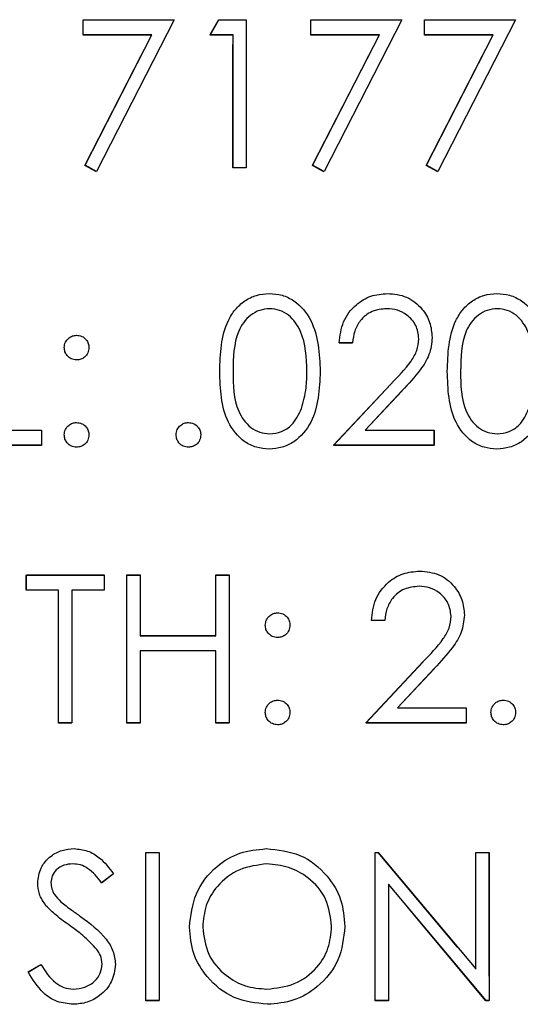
# Model space of a CAD drawing. Header units: inches. Extents: x 220 to 877, y 4 to 174.
# Tile 49 of 256: x 242.83 to 243.236, y 31.638 to 32.436. Entities that reach past the tile are written whole.
import ezdxf

# ---------------------------------------------------------------- set-up
doc = ezdxf.new("R2010")
doc.units = ezdxf.units.IN
doc.header["$LTSCALE"] = 0.5
doc.header["$MEASUREMENT"] = 0
doc.linetypes.add('HIDDEN', pattern=[0.225, 0.15, -0.075])
doc.layers.add('SID-M-H', color=4, linetype='HIDDEN')
doc.layers.add('SID-M-S', color=105, linetype='Continuous')

msp = doc.modelspace()

# ---------------------------------------------------------------- linework, layer by layer
at = {"layer": 'SID-M-H'}
for p, q in [((242.88149, 32.43633), (242.95534, 32.43633)), ((242.88149, 32.42403), (242.88149, 32.43633)), ((242.95534, 32.43633), (242.89226, 32.31326)), ((242.98457, 32.42403), (242.99161, 32.43633)), ((242.99161, 32.43633), (243.0138, 32.43633)), ((243.0138, 32.43633), (243.0138, 32.31633)), ((243.06611, 32.43633), (243.13996, 32.43633)), ((243.06611, 32.42403), (243.06611, 32.43633)), ((243.13996, 32.43633), (243.07688, 32.31326)), ((243.15842, 32.43633), (243.23226, 32.43633)), ((243.15842, 32.42403), (243.15842, 32.43633)), ((243.23226, 32.43633), (243.16919, 32.31326)), ((242.93712, 32.42403), (242.88149, 32.42403)), ((242.88296, 32.31838), (242.93712, 32.42403)), ((243.00303, 32.42403), (242.98457, 32.42403)), ((243.00303, 32.31633), (243.00303, 32.42403)), ((243.12173, 32.42403), (243.06611, 32.42403)), ((243.06758, 32.31838), (243.12173, 32.42403)), ((243.21404, 32.42403), (243.15842, 32.42403)), ((243.15988, 32.31838), (243.21404, 32.42403)), ((242.89226, 32.31326), (242.88296, 32.31838)), ((243.0138, 32.31633), (243.00303, 32.31633)), ((243.07688, 32.31326), (243.06758, 32.31838)), ((243.16919, 32.31326), (243.15988, 32.31838)), ((243.09996, 32.17441), (243.08919, 32.17441)), ((243.08457, 32.09133), (243.13111, 32.141)), ((243.14029, 32.13568), (243.11027, 32.10364)), ((242.80149, 32.10364), (242.84765, 32.10364)), ((242.84765, 32.10364), (242.84765, 32.09133)), ((243.11027, 32.10364), (243.16611, 32.10364)), ((243.16611, 32.10364), (243.16611, 32.09133)), ((242.84765, 32.09133), (242.79072, 32.09133)), ((243.16611, 32.09133), (243.08457, 32.09133)), ((242.83534, 31.98633), (242.89842, 31.98633)), ((242.83534, 31.97403), (242.83534, 31.98633)), ((242.89842, 31.98633), (242.89842, 31.97403)), ((242.91688, 31.98633), (242.92765, 31.98633)), ((242.91688, 31.86633), (242.91688, 31.98633)), ((242.92765, 31.98633), (242.92765, 31.9371)), ((242.98919, 31.98633), (242.99996, 31.98633)), ((242.98919, 31.9371), (242.98919, 31.98633)), ((242.99996, 31.98633), (242.99996, 31.86633)), ((242.86149, 31.97403), (242.83534, 31.97403)), ((242.86149, 31.86633), (242.86149, 31.97403)), ((242.87226, 31.97403), (242.87226, 31.86633)), ((242.89842, 31.97403), (242.87226, 31.97403)), ((243.12611, 31.94941), (243.11534, 31.94941)), ((242.92765, 31.9371), (242.98919, 31.9371)), ((242.92765, 31.92479), (242.92765, 31.86633)), ((242.98919, 31.92479), (242.92765, 31.92479)), ((242.98919, 31.86633), (242.98919, 31.92479)), ((243.11072, 31.86633), (243.15726, 31.916)), ((243.16645, 31.91068), (243.13642, 31.87864)), ((243.13642, 31.87864), (243.19226, 31.87864)), ((243.19226, 31.87864), (243.19226, 31.86633)), ((242.87226, 31.86633), (242.86149, 31.86633)), ((242.92765, 31.86633), (242.91688, 31.86633)), ((242.99996, 31.86633), (242.98919, 31.86633)), ((243.19226, 31.86633), (243.11072, 31.86633)), ((242.93226, 31.76133), (242.94303, 31.76133)), ((242.93226, 31.64133), (242.93226, 31.76133)), ((242.94303, 31.76133), (242.94303, 31.64133)), ((243.11842, 31.76133), (243.12068, 31.76133)), ((243.11842, 31.64133), (243.11842, 31.76133)), ((243.12068, 31.76133), (243.19996, 31.66689)), ((243.19996, 31.76133), (243.21072, 31.76133)), ((243.19996, 31.66689), (243.19996, 31.76133)), ((243.21072, 31.76133), (243.21072, 31.64133)), ((242.90611, 31.7441), (242.89637, 31.73672)), ((243.20827, 31.64133), (243.12919, 31.73556)), ((243.12919, 31.73556), (243.12919, 31.64133)), ((242.83688, 31.66448), (242.84702, 31.67056)), ((242.94303, 31.64133), (242.93226, 31.64133)), ((243.12919, 31.64133), (243.11842, 31.64133)), ((243.21072, 31.64133), (243.20827, 31.64133))]:
    msp.add_line(p, q, dxfattribs=at)
at = {"layer": 'SID-M-S'}
for p, q in [((242.88155, 32.43648), (242.95539, 32.43648)), ((242.88155, 32.42417), (242.88155, 32.43648)), ((242.95539, 32.43648), (242.89232, 32.3134)), ((242.98462, 32.42417), (242.99167, 32.43648)), ((242.99167, 32.43648), (243.01385, 32.43648)), ((243.01385, 32.43648), (243.01385, 32.31648)), ((243.06616, 32.43648), (243.14001, 32.43648)), ((243.06616, 32.42417), (243.06616, 32.43648)), ((243.14001, 32.43648), (243.07693, 32.3134)), ((243.15847, 32.43648), (243.23232, 32.43648)), ((243.15847, 32.42417), (243.15847, 32.43648)), ((243.23232, 32.43648), (243.16924, 32.3134)), ((242.93717, 32.42417), (242.88155, 32.42417)), ((242.88301, 32.31852), (242.93717, 32.42417)), ((243.00309, 32.42417), (242.98462, 32.42417)), ((243.00309, 32.31648), (243.00309, 32.42417)), ((243.12179, 32.42417), (243.06616, 32.42417)), ((243.06763, 32.31852), (243.12179, 32.42417)), ((243.21409, 32.42417), (243.15847, 32.42417)), ((243.15994, 32.31852), (243.21409, 32.42417)), ((242.89232, 32.3134), (242.88301, 32.31852)), ((243.01385, 32.31648), (243.00309, 32.31648)), ((243.07693, 32.3134), (243.06763, 32.31852)), ((243.16924, 32.3134), (243.15994, 32.31852)), ((243.10001, 32.17456), (243.08924, 32.17456)), ((243.08462, 32.09148), (243.13116, 32.14114)), ((243.14034, 32.13583), (243.11032, 32.10379)), ((242.80155, 32.10379), (242.8477, 32.10379)), ((242.8477, 32.10379), (242.8477, 32.09148)), ((243.11032, 32.10379), (243.16616, 32.10379)), ((243.16616, 32.10379), (243.16616, 32.09148)), ((242.8477, 32.09148), (242.79078, 32.09148)), ((243.16616, 32.09148), (243.08462, 32.09148)), ((242.83539, 31.98648), (242.89847, 31.98648)), ((242.83539, 31.97417), (242.83539, 31.98648)), ((242.89847, 31.98648), (242.89847, 31.97417)), ((242.91693, 31.98648), (242.9277, 31.98648)), ((242.91693, 31.86648), (242.91693, 31.98648)), ((242.9277, 31.98648), (242.9277, 31.93725)), ((242.98924, 31.98648), (243.00001, 31.98648)), ((242.98924, 31.93725), (242.98924, 31.98648)), ((243.00001, 31.98648), (243.00001, 31.86648)), ((242.86155, 31.97417), (242.83539, 31.97417)), ((242.86155, 31.86648), (242.86155, 31.97417)), ((242.87232, 31.97417), (242.87232, 31.86648)), ((242.89847, 31.97417), (242.87232, 31.97417)), ((243.12616, 31.94956), (243.11539, 31.94956)), ((242.9277, 31.93725), (242.98924, 31.93725)), ((242.9277, 31.92494), (242.9277, 31.86648)), ((242.98924, 31.92494), (242.9277, 31.92494)), ((242.98924, 31.86648), (242.98924, 31.92494)), ((243.11078, 31.86648), (243.15732, 31.91614)), ((243.1665, 31.91083), (243.13647, 31.87879)), ((243.13647, 31.87879), (243.19232, 31.87879)), ((243.19232, 31.87879), (243.19232, 31.86648)), ((242.87232, 31.86648), (242.86155, 31.86648)), ((242.9277, 31.86648), (242.91693, 31.86648)), ((243.00001, 31.86648), (242.98924, 31.86648)), ((243.19232, 31.86648), (243.11078, 31.86648)), ((242.93232, 31.76148), (242.94309, 31.76148)), ((242.93232, 31.64148), (242.93232, 31.76148)), ((242.94309, 31.76148), (242.94309, 31.64148)), ((243.11847, 31.76148), (243.12073, 31.76148)), ((243.11847, 31.64148), (243.11847, 31.76148)), ((243.12073, 31.76148), (243.20001, 31.66703)), ((243.20001, 31.76148), (243.21078, 31.76148)), ((243.20001, 31.66703), (243.20001, 31.76148)), ((243.21078, 31.76148), (243.21078, 31.64148)), ((242.90616, 31.74424), (242.89643, 31.73686)), ((243.20833, 31.64148), (243.12924, 31.73571)), ((243.12924, 31.73571), (243.12924, 31.64148)), ((242.83693, 31.66463), (242.84708, 31.67071)), ((242.94309, 31.64148), (242.93232, 31.64148)), ((243.12924, 31.64148), (243.11847, 31.64148)), ((243.21078, 31.64148), (243.20833, 31.64148))]:
    msp.add_line(p, q, dxfattribs=at)
for points, knots in [([(242.99232, 32.15143), (242.99278, 32.16576), (242.99336, 32.18369), (243.00454, 32.20172), (243.01233, 32.20888), (243.02191, 32.2137), (243.02893, 32.21427), (243.03244, 32.21456)], [0, 0, 0, 0, 0.498702, 0.624177, 0.749467, 0.874745, 1, 1, 1, 1]), ([(243.03244, 32.21456), (243.03597, 32.21427), (243.04303, 32.21371), (243.05591, 32.20745), (243.07213, 32.18743), (243.07316, 32.16583), (243.07385, 32.15143)], [0, 0, 0, 0, 0.1256, 0.251197, 0.500581, 1, 1, 1, 1]), ([(243.08924, 32.17456), (243.08994, 32.18039), (243.09134, 32.19205), (243.10157, 32.20538), (243.1146, 32.21338), (243.12378, 32.21416), (243.12837, 32.21456)], [0, 0, 0, 0, 0.280029, 0.559515, 0.779668, 1, 1, 1, 1]), ([(243.12837, 32.21456), (243.13372, 32.21406), (243.14442, 32.21306), (243.15629, 32.20329), (243.16349, 32.19143), (243.16425, 32.18307), (243.16462, 32.17888)], [0, 0, 0, 0, 0.27989, 0.559224, 0.779582, 1, 1, 1, 1]), ([(243.17693, 32.15143), (243.1774, 32.16576), (243.17798, 32.18369), (243.18916, 32.20172), (243.19695, 32.20888), (243.20653, 32.2137), (243.21354, 32.21427), (243.21705, 32.21456)], [0, 0, 0, 0, 0.498702, 0.624177, 0.749467, 0.874745, 1, 1, 1, 1]), ([(243.21705, 32.21456), (243.22058, 32.21427), (243.22765, 32.21371), (243.24052, 32.20745), (243.25674, 32.18743), (243.25778, 32.16583), (243.25847, 32.15143)], [0, 0, 0, 0, 0.1256, 0.251197, 0.500581, 1, 1, 1, 1]), ([(243.0328, 32.20225), (243.03005, 32.20197), (243.02454, 32.20142), (243.01725, 32.19721), (243.01142, 32.1913), (243.00348, 32.17669), (243.00326, 32.16268), (243.00309, 32.15148)], [0, 0, 0, 0, 0.125139, 0.250418, 0.375519, 0.500847, 1, 1, 1, 1]), ([(243.06309, 32.15148), (243.06264, 32.16262), (243.06198, 32.17931), (243.05074, 32.19581), (243.04104, 32.20138), (243.03554, 32.20196), (243.0328, 32.20225)], [0, 0, 0, 0, 0.5000715, 0.7490206, 0.8745985, 1, 1, 1, 1]), ([(243.12782, 32.20225), (243.12372, 32.20183), (243.11553, 32.20099), (243.10627, 32.19351), (243.10128, 32.18412), (243.10043, 32.17775), (243.10001, 32.17456)], [0, 0, 0, 0, 0.279699, 0.558847, 0.779176, 1, 1, 1, 1]), ([(243.15385, 32.17792), (243.15335, 32.18163), (243.15234, 32.18906), (243.14501, 32.19692), (243.13658, 32.20158), (243.13074, 32.20203), (243.12782, 32.20225)], [0, 0, 0, 0, 0.279126, 0.558978, 0.77935, 1, 1, 1, 1]), ([(243.21741, 32.20225), (243.21466, 32.20197), (243.20916, 32.20142), (243.20186, 32.19721), (243.19604, 32.1913), (243.1881, 32.17669), (243.18788, 32.16268), (243.1877, 32.15148)], [0, 0, 0, 0, 0.125139, 0.250418, 0.375519, 0.500847, 1, 1, 1, 1]), ([(243.2477, 32.15148), (243.24726, 32.16262), (243.24659, 32.17931), (243.23536, 32.19581), (243.22565, 32.20138), (243.22016, 32.20196), (243.21741, 32.20225)], [0, 0, 0, 0, 0.500072, 0.749021, 0.874598, 1, 1, 1, 1]), ([(242.86616, 32.17071), (242.86634, 32.17218), (242.86671, 32.17512), (242.86942, 32.17838), (242.87269, 32.18039), (242.87501, 32.1806), (242.87616, 32.18071)], [0, 0, 0, 0, 0.279585, 0.559454, 0.779697, 1, 1, 1, 1]), ([(242.87616, 32.18071), (242.87764, 32.18054), (242.8806, 32.18021), (242.88383, 32.17745), (242.88589, 32.1742), (242.88607, 32.17187), (242.88616, 32.17071)], [0, 0, 0, 0, 0.279602, 0.559212, 0.779475, 1, 1, 1, 1]), ([(243.16462, 32.17888), (243.16414, 32.17412), (243.16316, 32.1646), (243.15356, 32.15021), (243.14536, 32.14129), (243.14034, 32.13583)], [0, 0, 0, 0, 0.2792879, 0.5591538, 1, 1, 1, 1]), ([(242.87616, 32.16071), (242.87469, 32.16088), (242.87173, 32.16123), (242.86848, 32.16396), (242.86647, 32.16723), (242.86626, 32.16955), (242.86616, 32.17071)], [0, 0, 0, 0, 0.279647, 0.559299, 0.779615, 1, 1, 1, 1]), ([(242.88616, 32.17071), (242.886, 32.16923), (242.88567, 32.16627), (242.88292, 32.16303), (242.87965, 32.161), (242.87732, 32.16081), (242.87616, 32.16071)], [0, 0, 0, 0, 0.279517, 0.559326, 0.779544, 1, 1, 1, 1]), ([(243.13116, 32.14114), (243.13692, 32.14707), (243.14493, 32.15532), (243.15289, 32.16812), (243.15353, 32.17466), (243.15385, 32.17792)], [0, 0, 0, 0, 0.560717, 0.780532, 1, 1, 1, 1]), ([(243.03244, 32.0884), (243.02893, 32.08869), (243.02193, 32.08926), (243.00919, 32.09554), (242.99342, 32.1157), (242.99276, 32.13713), (242.99232, 32.15143)], [0, 0, 0, 0, 0.125551, 0.25109, 0.50025, 1, 1, 1, 1]), ([(243.00309, 32.15148), (243.00317, 32.14026), (243.0033, 32.12347), (243.01483, 32.10709), (243.02456, 32.1016), (243.03005, 32.10101), (243.0328, 32.10071)], [0, 0, 0, 0, 0.500291, 0.749086, 0.874606, 1, 1, 1, 1]), ([(243.07385, 32.15143), (243.07318, 32.13703), (243.07218, 32.11544), (243.05587, 32.09554), (243.04302, 32.08926), (243.03597, 32.08869), (243.03244, 32.0884)], [0, 0, 0, 0, 0.499407, 0.748743, 0.874372, 1, 1, 1, 1]), ([(243.05854, 32.12131), (243.06007, 32.12684), (243.0628, 32.13673), (243.063, 32.14697), (243.06309, 32.15148)], [0, 0, 0, 0, 0.5595988, 1, 1, 1, 1]), ([(243.21705, 32.0884), (243.21355, 32.08869), (243.20655, 32.08926), (243.1938, 32.09554), (243.17804, 32.1157), (243.17738, 32.13713), (243.17693, 32.15143)], [0, 0, 0, 0, 0.125551, 0.25109, 0.50025, 1, 1, 1, 1]), ([(243.1877, 32.15148), (243.18779, 32.14026), (243.18792, 32.12347), (243.19944, 32.10709), (243.20918, 32.1016), (243.21467, 32.10101), (243.21741, 32.10071)], [0, 0, 0, 0, 0.500291, 0.749086, 0.874606, 1, 1, 1, 1]), ([(243.25847, 32.15143), (243.2578, 32.13703), (243.25679, 32.11544), (243.24048, 32.09554), (243.22764, 32.08926), (243.22058, 32.08869), (243.21705, 32.0884)], [0, 0, 0, 0, 0.499407, 0.748743, 0.874372, 1, 1, 1, 1]), ([(243.0328, 32.10071), (243.03607, 32.10112), (243.04263, 32.10195), (243.05276, 32.10879), (243.05635, 32.11657), (243.05854, 32.12131)], [0, 0, 0, 0, 0.2802572, 0.5607811, 1, 1, 1, 1]), ([(243.21741, 32.10071), (243.22069, 32.10112), (243.22725, 32.10195), (243.23738, 32.10879), (243.24097, 32.11657), (243.24316, 32.12131)], [0, 0, 0, 0, 0.280257, 0.560781, 1, 1, 1, 1]), ([(242.86616, 32.09994), (242.86634, 32.10142), (242.86669, 32.10437), (242.8694, 32.10763), (242.87268, 32.10964), (242.875, 32.10984), (242.87616, 32.10994)], [0, 0, 0, 0, 0.279576, 0.559284, 0.779552, 1, 1, 1, 1]), ([(242.87616, 32.10994), (242.87764, 32.10977), (242.8806, 32.10944), (242.88383, 32.10669), (242.88589, 32.10343), (242.88607, 32.1011), (242.88616, 32.09994)], [0, 0, 0, 0, 0.279602, 0.559212, 0.779475, 1, 1, 1, 1]), ([(242.95693, 32.09994), (242.95711, 32.10142), (242.95746, 32.10437), (242.96017, 32.10763), (242.96345, 32.10964), (242.96577, 32.10984), (242.96693, 32.10994)], [0, 0, 0, 0, 0.279576, 0.559284, 0.779552, 1, 1, 1, 1]), ([(242.96693, 32.10994), (242.96841, 32.10977), (242.97137, 32.10944), (242.9746, 32.10669), (242.97666, 32.10343), (242.97684, 32.1011), (242.97693, 32.09994)], [0, 0, 0, 0, 0.279602, 0.559212, 0.779475, 1, 1, 1, 1]), ([(242.87616, 32.08994), (242.87469, 32.09012), (242.87175, 32.09049), (242.86849, 32.0932), (242.86649, 32.09647), (242.86627, 32.09878), (242.86616, 32.09994)], [0, 0, 0, 0, 0.279581, 0.559143, 0.779575, 1, 1, 1, 1]), ([(242.88616, 32.09994), (242.88599, 32.09847), (242.88564, 32.09552), (242.88291, 32.09227), (242.87964, 32.09025), (242.87732, 32.09005), (242.87616, 32.08994)], [0, 0, 0, 0, 0.279469, 0.559358, 0.779674, 1, 1, 1, 1]), ([(242.96693, 32.08994), (242.96546, 32.09012), (242.96252, 32.09049), (242.95926, 32.0932), (242.95725, 32.09647), (242.95704, 32.09878), (242.95693, 32.09994)], [0, 0, 0, 0, 0.279581, 0.559143, 0.779575, 1, 1, 1, 1]), ([(242.97693, 32.09994), (242.97676, 32.09847), (242.97641, 32.09552), (242.97368, 32.09227), (242.97041, 32.09025), (242.96809, 32.09005), (242.96693, 32.08994)], [0, 0, 0, 0, 0.279469, 0.559358, 0.779674, 1, 1, 1, 1]), ([(243.11539, 31.94956), (243.11609, 31.95539), (243.11749, 31.96705), (243.12773, 31.98038), (243.14075, 31.98838), (243.14994, 31.98916), (243.15453, 31.98956)], [0, 0, 0, 0, 0.280029, 0.559515, 0.779668, 1, 1, 1, 1]), ([(243.15453, 31.98956), (243.15988, 31.98906), (243.17057, 31.98806), (243.18245, 31.97829), (243.18964, 31.96643), (243.1904, 31.95807), (243.19078, 31.95388)], [0, 0, 0, 0, 0.27989, 0.559224, 0.779582, 1, 1, 1, 1]), ([(243.15397, 31.97725), (243.14988, 31.97683), (243.14169, 31.97599), (243.13243, 31.96851), (243.12744, 31.95912), (243.12659, 31.95275), (243.12616, 31.94956)], [0, 0, 0, 0, 0.279699, 0.558847, 0.779176, 1, 1, 1, 1]), ([(243.18001, 31.95292), (243.1795, 31.95663), (243.17849, 31.96406), (243.17117, 31.97192), (243.16273, 31.97658), (243.15689, 31.97703), (243.15397, 31.97725)], [0, 0, 0, 0, 0.279126, 0.558978, 0.77935, 1, 1, 1, 1]), ([(243.02924, 31.94571), (243.02942, 31.94718), (243.02979, 31.95012), (243.0325, 31.95338), (243.03577, 31.95539), (243.03808, 31.9556), (243.03924, 31.95571)], [0, 0, 0, 0, 0.2795852, 0.5594544, 0.7796968, 1, 1, 1, 1]), ([(243.03924, 31.95571), (243.04072, 31.95554), (243.04368, 31.95521), (243.04691, 31.95245), (243.04896, 31.9492), (243.04915, 31.94687), (243.04924, 31.94571)], [0, 0, 0, 0, 0.279602, 0.559212, 0.779475, 1, 1, 1, 1]), ([(243.15732, 31.91614), (243.16307, 31.92207), (243.17109, 31.93032), (243.17904, 31.94312), (243.17969, 31.94966), (243.18001, 31.95292)], [0, 0, 0, 0, 0.560717, 0.780532, 1, 1, 1, 1]), ([(243.19078, 31.95388), (243.19029, 31.94912), (243.18931, 31.9396), (243.17972, 31.92521), (243.17152, 31.91629), (243.1665, 31.91083)], [0, 0, 0, 0, 0.279288, 0.559154, 1, 1, 1, 1]), ([(243.03924, 31.93571), (243.03776, 31.93588), (243.03481, 31.93623), (243.03155, 31.93896), (243.02954, 31.94223), (243.02934, 31.94455), (243.02924, 31.94571)], [0, 0, 0, 0, 0.279647, 0.559299, 0.779615, 1, 1, 1, 1]), ([(243.04924, 31.94571), (243.04907, 31.94423), (243.04874, 31.94127), (243.04599, 31.93803), (243.04272, 31.936), (243.0404, 31.93581), (243.03924, 31.93571)], [0, 0, 0, 0, 0.2795175, 0.5593264, 0.7795441, 1, 1, 1, 1]), ([(243.02924, 31.87494), (243.02941, 31.87642), (243.02977, 31.87937), (243.03248, 31.88263), (243.03576, 31.88464), (243.03808, 31.88484), (243.03924, 31.88494)], [0, 0, 0, 0, 0.279576, 0.559284, 0.779552, 1, 1, 1, 1]), ([(243.03924, 31.88494), (243.04072, 31.88477), (243.04368, 31.88444), (243.04691, 31.88169), (243.04896, 31.87843), (243.04915, 31.8761), (243.04924, 31.87494)], [0, 0, 0, 0, 0.279602, 0.559212, 0.779475, 1, 1, 1, 1]), ([(243.21232, 31.87494), (243.21249, 31.87642), (243.21284, 31.87937), (243.21556, 31.88263), (243.21884, 31.88464), (243.22116, 31.88484), (243.22232, 31.88494)], [0, 0, 0, 0, 0.279576, 0.559284, 0.779552, 1, 1, 1, 1]), ([(243.22232, 31.88494), (243.2238, 31.88477), (243.22675, 31.88444), (243.22999, 31.88169), (243.23204, 31.87843), (243.23222, 31.8761), (243.23232, 31.87494)], [0, 0, 0, 0, 0.279602, 0.559212, 0.779475, 1, 1, 1, 1]), ([(243.03924, 31.86494), (243.03777, 31.86512), (243.03483, 31.86549), (243.03157, 31.8682), (243.02956, 31.87147), (243.02935, 31.87378), (243.02924, 31.87494)], [0, 0, 0, 0, 0.2795812, 0.5591432, 0.7795754, 1, 1, 1, 1]), ([(243.04924, 31.87494), (243.04906, 31.87347), (243.04872, 31.87052), (243.04598, 31.86727), (243.04271, 31.86525), (243.0404, 31.86505), (243.03924, 31.86494)], [0, 0, 0, 0, 0.279469, 0.559358, 0.779674, 1, 1, 1, 1]), ([(243.22232, 31.86494), (243.22084, 31.86512), (243.2179, 31.86549), (243.21465, 31.8682), (243.21264, 31.87147), (243.21242, 31.87378), (243.21232, 31.87494)], [0, 0, 0, 0, 0.2795812, 0.5591432, 0.7795754, 1, 1, 1, 1]), ([(243.23232, 31.87494), (243.23214, 31.87347), (243.23179, 31.87052), (243.22906, 31.86727), (243.22579, 31.86525), (243.22347, 31.86505), (243.22232, 31.86494)], [0, 0, 0, 0, 0.279469, 0.559358, 0.779674, 1, 1, 1, 1]), ([(242.84462, 31.73655), (242.84514, 31.74081), (242.84618, 31.74933), (242.85438, 31.75858), (242.86418, 31.7637), (242.87085, 31.76427), (242.87419, 31.76456)], [0, 0, 0, 0, 0.279553, 0.558798, 0.779378, 1, 1, 1, 1]), ([(242.87419, 31.76456), (242.87789, 31.7642), (242.88528, 31.76347), (242.89684, 31.75641), (242.90262, 31.74886), (242.90616, 31.74424)], [0, 0, 0, 0, 0.27975, 0.559501, 1, 1, 1, 1]), ([(242.9677, 31.70095), (242.96881, 31.71021), (242.97103, 31.72872), (242.98745, 31.74981), (243.00818, 31.76238), (243.02273, 31.76383), (243.03001, 31.76456)], [0, 0, 0, 0, 0.279731, 0.5593268, 0.7796805, 1, 1, 1, 1]), ([(243.03001, 31.76456), (243.03941, 31.76357), (243.05821, 31.7616), (243.07924, 31.74457), (243.092, 31.72366), (243.09324, 31.70891), (243.09385, 31.70153)], [0, 0, 0, 0, 0.279767, 0.559358, 0.779571, 1, 1, 1, 1]), ([(242.87299, 31.75225), (242.87055, 31.75206), (242.86569, 31.75169), (242.85983, 31.74795), (242.85598, 31.74281), (242.85559, 31.73897), (242.85539, 31.73706)], [0, 0, 0, 0, 0.280274, 0.559931, 0.77992, 1, 1, 1, 1]), ([(242.89643, 31.73686), (242.89303, 31.74121), (242.88831, 31.74727), (242.87943, 31.75176), (242.87514, 31.75209), (242.87299, 31.75225)], [0, 0, 0, 0, 0.559818, 0.779848, 1, 1, 1, 1]), ([(243.03054, 31.75225), (243.02296, 31.75127), (243.00781, 31.7493), (242.99048, 31.73593), (242.9801, 31.71893), (242.97901, 31.70698), (242.97847, 31.701)], [0, 0, 0, 0, 0.279627, 0.55935, 0.77963, 1, 1, 1, 1]), ([(243.08309, 31.70155), (243.08216, 31.70917), (243.08032, 31.72441), (243.06572, 31.74093), (243.04843, 31.75049), (243.0365, 31.75166), (243.03054, 31.75225)], [0, 0, 0, 0, 0.279468, 0.55887, 0.779516, 1, 1, 1, 1]), ([(242.85133, 31.71828), (242.84922, 31.7214), (242.84544, 31.72696), (242.84487, 31.73362), (242.84462, 31.73655)], [0, 0, 0, 0, 0.55984, 1, 1, 1, 1]), ([(242.85539, 31.73706), (242.85553, 31.73538), (242.85581, 31.73203), (242.85841, 31.72651), (242.86145, 31.72343), (242.8633, 31.72155)], [0, 0, 0, 0, 0.279946, 0.559774, 1, 1, 1, 1]), ([(242.87099, 31.70196), (242.86708, 31.70473), (242.8601, 31.70966), (242.85401, 31.71565), (242.85133, 31.71828)], [0, 0, 0, 0, 0.560413, 1, 1, 1, 1]), ([(242.8633, 31.72155), (242.86626, 31.71925), (242.87155, 31.71515), (242.87702, 31.7113), (242.87943, 31.7096)], [0, 0, 0, 0, 0.559906, 1, 1, 1, 1]), ([(242.87943, 31.7096), (242.88695, 31.70403), (242.89743, 31.69627), (242.90635, 31.68183), (242.90725, 31.67453), (242.9077, 31.67088)], [0, 0, 0, 0, 0.5601154, 0.7802838, 1, 1, 1, 1]), ([(242.89263, 31.68283), (242.88893, 31.68678), (242.88232, 31.69385), (242.87446, 31.69948), (242.87099, 31.70196)], [0, 0, 0, 0, 0.5594958, 1, 1, 1, 1]), ([(243.03097, 31.6384), (243.02167, 31.63943), (243.00307, 31.64149), (242.98239, 31.65845), (242.96964, 31.67905), (242.96835, 31.69365), (242.9677, 31.70095)], [0, 0, 0, 0, 0.279663, 0.559354, 0.779636, 1, 1, 1, 1]), ([(242.97847, 31.701), (242.97939, 31.69344), (242.98122, 31.67831), (242.99573, 31.662), (243.01273, 31.65217), (243.0246, 31.6512), (243.03054, 31.65071)], [0, 0, 0, 0, 0.279416, 0.559077, 0.779478, 1, 1, 1, 1]), ([(243.03054, 31.65071), (243.03816, 31.65158), (243.05339, 31.65332), (243.07105, 31.66646), (243.08143, 31.68356), (243.08253, 31.69556), (243.08309, 31.70155)], [0, 0, 0, 0, 0.27983, 0.559389, 0.779654, 1, 1, 1, 1]), ([(243.09385, 31.70153), (243.0928, 31.69222), (243.09069, 31.67359), (243.0736, 31.65295), (243.05291, 31.64027), (243.03828, 31.63903), (243.03097, 31.6384)], [0, 0, 0, 0, 0.27963, 0.559343, 0.779597, 1, 1, 1, 1]), ([(242.89693, 31.67105), (242.89664, 31.67344), (242.89611, 31.67771), (242.89369, 31.68126), (242.89263, 31.68283)], [0, 0, 0, 0, 0.55899, 1, 1, 1, 1]), ([(242.84708, 31.67071), (242.85064, 31.66523), (242.85561, 31.65759), (242.86578, 31.65151), (242.87088, 31.65098), (242.87342, 31.65071)], [0, 0, 0, 0, 0.559321, 0.779782, 1, 1, 1, 1]), ([(242.87342, 31.65071), (242.87665, 31.65103), (242.88309, 31.65168), (242.89098, 31.65653), (242.89598, 31.66344), (242.89661, 31.66851), (242.89693, 31.67105)], [0, 0, 0, 0, 0.280276, 0.560148, 0.780153, 1, 1, 1, 1]), ([(242.9077, 31.67088), (242.90703, 31.66597), (242.90569, 31.65614), (242.89609, 31.64569), (242.88501, 31.63934), (242.87729, 31.63871), (242.87342, 31.6384)], [0, 0, 0, 0, 0.279183, 0.559085, 0.779446, 1, 1, 1, 1]), ([(242.87342, 31.6384), (242.86898, 31.63885), (242.8601, 31.63974), (242.84643, 31.64878), (242.84053, 31.65862), (242.83693, 31.66463)], [0, 0, 0, 0, 0.27988, 0.559666, 1, 1, 1, 1])]:
    msp.add_open_spline(points, degree=3, knots=knots, dxfattribs=at)

doc.saveas('drawing.dxf')
